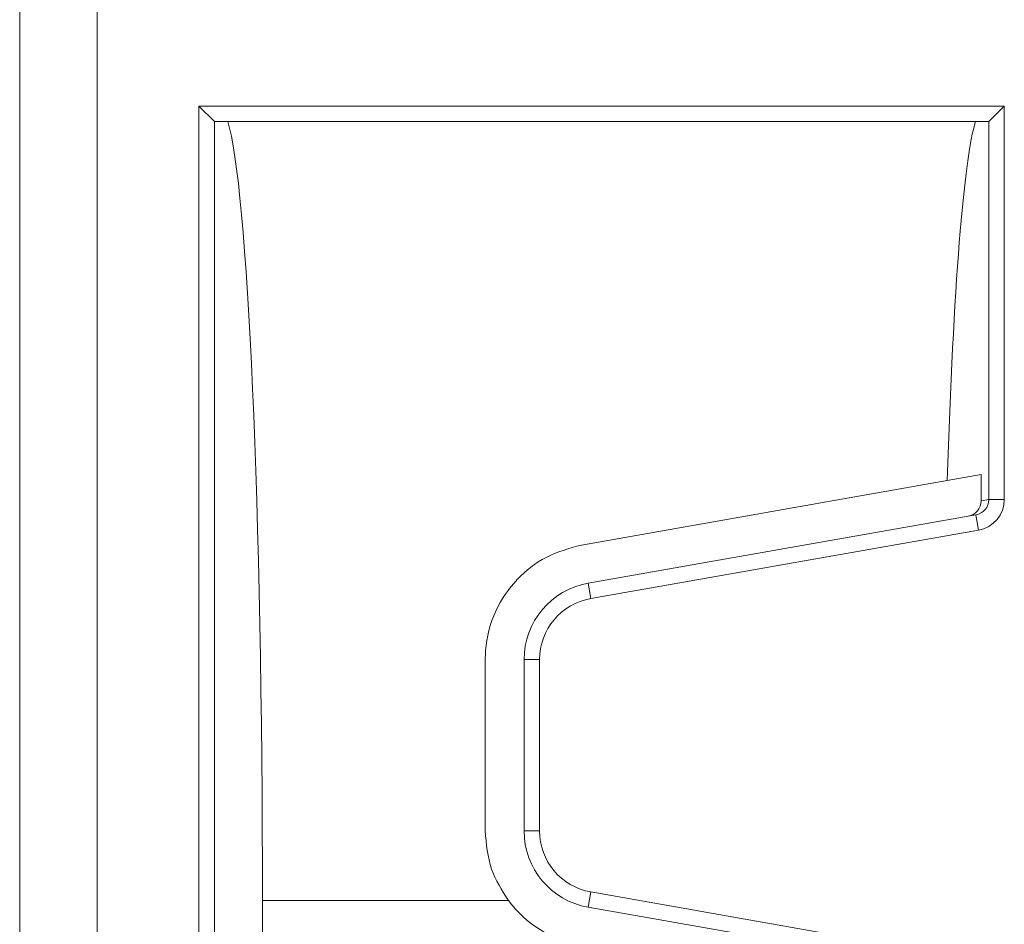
# Model space of a CAD drawing. Header units: millimetres. Extents: x -420 to 420, y -297 to 297.
# Tile 7 of 141: x -246 to -235, y -107 to -96. Entities that reach past the tile are written whole.
import ezdxf

# ---------------------------------------------------------------- set-up
doc = ezdxf.new("R2010")
doc.units = ezdxf.units.MM
doc.header["$MEASUREMENT"] = 0
doc.layers.add('layer 1', color=7, linetype='Continuous')

msp = doc.modelspace()

# ---------------------------------------------------------------- linework, layer by layer
at = {"layer": 'layer 1', "color": 7, "lineweight": 9}
for points in [[(-245.5656, 22.5172), (-245.5656, 22.5172), (-245.5656, -110.5893), (-245.5656, -110.5893)], [(-246.4899, -110.1271), (-246.4899, -110.1271), (-246.4899, 22.055), (-246.4899, 22.055)], [(-244.3545, -96.967), (-244.3545, -96.967), (-234.7601, -96.967), (-234.7601, -96.967)], [(-244.3545, -110.5893), (-244.3545, -110.5893), (-244.3545, -96.967), (-244.3545, -96.967)], [(-244.17, -97.1516), (-244.17, -97.1516), (-244.3545, -96.967), (-244.3545, -96.967)], [(-234.9448, -97.1516), (-234.9448, -97.1516), (-234.7601, -96.967), (-234.7601, -96.967)], [(-234.7601, -96.967), (-234.7601, -96.967), (-234.7601, -101.6545), (-234.7601, -101.6545)], [(-244.17, -97.1516), (-244.17, -97.1516), (-244.17, -110.5893), (-244.17, -110.5893)], [(-244.1694, -97.1518), (-244.1694, -97.1518), (-234.9453, -97.1518), (-234.9453, -97.1518)], [(-243.5978, -106.4297), (-243.5978, -101.8167), (-243.7733, -97.8858), (-244.0119, -97.1518)], [(-244.0119, -97.1518), (-244.0119, -97.1518), (-244.0119, -97.152), (-244.0119, -97.152)], [(-243.5978, -106.4297), (-243.5978, -101.8167), (-243.7733, -97.8858), (-244.0119, -97.1518)], [(-243.5978, -106.4297), (-243.5978, -101.8167), (-243.7733, -97.8858), (-244.0119, -97.1518)], [(-243.5978, -106.4297), (-243.5978, -101.8167), (-243.7733, -97.8858), (-244.0119, -97.1518)], [(-243.5978, -106.4297), (-243.5978, -101.8167), (-243.7733, -97.8858), (-244.0119, -97.1518)], [(-243.5978, -106.4297), (-243.5978, -101.8167), (-243.7733, -97.8858), (-244.0119, -97.1518)], [(-243.5978, -106.4297), (-243.5978, -101.8167), (-243.7733, -97.8858), (-244.0119, -97.1518)], [(-243.5978, -106.4297), (-243.5978, -101.8167), (-243.7733, -97.8858), (-244.0119, -97.1518)], [(-243.5978, -106.4297), (-243.5978, -101.8167), (-243.7733, -97.8858), (-244.0119, -97.1518)], [(-243.5978, -106.4297), (-243.5978, -101.8167), (-243.7733, -97.8858), (-244.0119, -97.1518)], [(-243.5978, -106.4297), (-243.5978, -101.8167), (-243.7733, -97.8858), (-244.0119, -97.1518)], [(-243.5978, -106.4297), (-243.5978, -101.8167), (-243.7733, -97.8858), (-244.0119, -97.1518)], [(-243.5978, -106.4297), (-243.5978, -101.8167), (-243.7733, -97.8858), (-244.0119, -97.1518)], [(-243.5978, -106.4297), (-243.5978, -101.8168), (-243.7733, -97.8858), (-244.0119, -97.1518)], [(-243.5978, -106.4297), (-243.5978, -101.8168), (-243.7733, -97.8858), (-244.0119, -97.1518)], [(-243.5978, -106.4297), (-243.5978, -101.8168), (-243.7733, -97.8858), (-244.0119, -97.1518)], [(-243.5978, -106.4297), (-243.5978, -101.8168), (-243.7733, -97.8858), (-244.0119, -97.1518)], [(-243.5978, -106.4297), (-243.5978, -101.8168), (-243.7733, -97.8858), (-244.0119, -97.1518)], [(-243.5978, -106.4297), (-243.5978, -101.8168), (-243.7733, -97.8858), (-244.0119, -97.1518)], [(-243.5978, -106.4297), (-243.5978, -101.8168), (-243.7733, -97.8858), (-244.0119, -97.1518)], [(-243.5978, -106.4297), (-243.5978, -101.8168), (-243.7733, -97.8858), (-244.0119, -97.152)], [(-235.1028, -97.1518), (-235.2426, -97.5818), (-235.3659, -99.1397), (-235.4413, -101.4279)], [(-235.1028, -97.1518), (-235.2426, -97.5818), (-235.3659, -99.1397), (-235.4413, -101.4279)], [(-235.1028, -97.1518), (-235.2426, -97.5818), (-235.3659, -99.1397), (-235.4413, -101.4279)], [(-235.1028, -97.1518), (-235.2426, -97.5818), (-235.3659, -99.1397), (-235.4413, -101.4279)], [(-235.1028, -97.1518), (-235.2426, -97.5818), (-235.3659, -99.1397), (-235.4413, -101.4279)], [(-235.1028, -97.1518), (-235.2426, -97.5818), (-235.3659, -99.1397), (-235.4413, -101.4279)], [(-235.1028, -97.1518), (-235.2426, -97.5818), (-235.3659, -99.1397), (-235.4413, -101.4279)], [(-235.1028, -97.1518), (-235.2426, -97.5818), (-235.3659, -99.1397), (-235.4413, -101.4279)], [(-235.1028, -97.1518), (-235.2426, -97.5818), (-235.3659, -99.1397), (-235.4413, -101.4279)], [(-235.1028, -97.1518), (-235.2426, -97.5818), (-235.3659, -99.1397), (-235.4413, -101.4279)], [(-235.1028, -97.1518), (-235.2426, -97.5818), (-235.3659, -99.1397), (-235.4413, -101.4279)], [(-235.1028, -97.1518), (-235.2426, -97.5818), (-235.3659, -99.1397), (-235.4413, -101.4279)], [(-235.1028, -97.1518), (-235.2426, -97.5818), (-235.3659, -99.1397), (-235.4413, -101.4279)], [(-235.1028, -97.1518), (-235.2426, -97.5818), (-235.3659, -99.1399), (-235.4413, -101.4279)], [(-235.1028, -97.1518), (-235.2426, -97.5818), (-235.3659, -99.1399), (-235.4413, -101.4279)], [(-235.1028, -97.1518), (-235.2426, -97.5818), (-235.3659, -99.1399), (-235.4413, -101.4279)], [(-235.1028, -97.1518), (-235.2426, -97.5818), (-235.3659, -99.1399), (-235.4413, -101.4279)], [(-235.1028, -97.1518), (-235.2426, -97.5818), (-235.3659, -99.1399), (-235.4413, -101.4279)], [(-235.1028, -97.1518), (-235.2426, -97.5818), (-235.3659, -99.1399), (-235.4413, -101.4279)], [(-235.1028, -97.1518), (-235.2426, -97.5818), (-235.3659, -99.1399), (-235.4413, -101.4279)], [(-235.1028, -97.152), (-235.2426, -97.5818), (-235.3659, -99.1399), (-235.4413, -101.4279)], [(-235.1028, -97.1518), (-235.1028, -97.1518), (-235.1028, -97.152), (-235.1028, -97.152)], [(-234.9448, -101.6545), (-234.9448, -101.6545), (-234.9448, -97.1516), (-234.9448, -97.1516)], [(-235.4413, -101.4279), (-235.4413, -101.4279), (-239.7982, -102.196), (-239.7982, -102.196)], [(-235.0374, -101.3567), (-235.0374, -101.3567), (-235.4413, -101.4279), (-235.4413, -101.4279)], [(-235.4413, -101.4279), (-235.4413, -101.4279), (-235.4413, -101.4279), (-235.4413, -101.4279)], [(-235.0374, -101.6708), (-235.0374, -101.6708), (-235.0374, -101.3567), (-235.0374, -101.3567)], [(-235.1903, -101.8529), (-235.1019, -101.8374), (-235.0374, -101.7605), (-235.0374, -101.6708)], [(-235.1903, -101.8529), (-235.1019, -101.8374), (-235.0374, -101.7605), (-235.0374, -101.6708)], [(-235.1903, -101.8529), (-235.1019, -101.8374), (-235.0374, -101.7605), (-235.0374, -101.6708)], [(-235.1903, -101.8529), (-235.1019, -101.8374), (-235.0374, -101.7605), (-235.0374, -101.6708)], [(-235.1903, -101.8529), (-235.1019, -101.8374), (-235.0374, -101.7605), (-235.0374, -101.6708)], [(-235.1903, -101.8529), (-235.1019, -101.8374), (-235.0374, -101.7605), (-235.0374, -101.6708)], [(-235.1903, -101.8529), (-235.1019, -101.8374), (-235.0374, -101.7605), (-235.0374, -101.6708)], [(-235.1903, -101.8529), (-235.1019, -101.8374), (-235.0374, -101.7605), (-235.0374, -101.6708)], [(-235.1903, -101.8529), (-235.1019, -101.8374), (-235.0374, -101.7605), (-235.0374, -101.6708)], [(-235.1903, -101.8529), (-235.1019, -101.8374), (-235.0374, -101.7605), (-235.0374, -101.6708)], [(-235.1903, -101.8529), (-235.1019, -101.8374), (-235.0374, -101.7605), (-235.0374, -101.6708)], [(-235.1903, -101.8529), (-235.1019, -101.8374), (-235.0374, -101.7605), (-235.0374, -101.6708)], [(-235.1903, -101.8529), (-235.1019, -101.8374), (-235.0374, -101.7605), (-235.0374, -101.6708)], [(-235.1903, -101.8529), (-235.1019, -101.8374), (-235.0374, -101.7605), (-235.0374, -101.6708)], [(-235.1903, -101.8529), (-235.1019, -101.8374), (-235.0374, -101.7605), (-235.0374, -101.6708)], [(-235.1903, -101.8529), (-235.1019, -101.8374), (-235.0374, -101.7605), (-235.0374, -101.6708)], [(-235.1903, -101.8529), (-235.1019, -101.8374), (-235.0374, -101.7605), (-235.0374, -101.6708)], [(-235.1903, -101.8529), (-235.1019, -101.8374), (-235.0374, -101.7605), (-235.0374, -101.6708)], [(-235.1903, -101.8529), (-235.1019, -101.8374), (-235.0374, -101.7605), (-235.0374, -101.6708)], [(-235.1903, -101.8529), (-235.1019, -101.8374), (-235.0374, -101.7606), (-235.0374, -101.6708)], [(-235.1903, -101.8529), (-235.1019, -101.8374), (-235.0374, -101.7606), (-235.0374, -101.6708)], [(-235.0984, -101.8366), (-235.0097, -101.8211), (-234.9448, -101.7442), (-234.9448, -101.6545)], [(-235.0984, -101.8366), (-235.0097, -101.8211), (-234.9448, -101.7442), (-234.9448, -101.6545)], [(-235.0984, -101.8366), (-235.0097, -101.8211), (-234.9448, -101.7442), (-234.9448, -101.6545)], [(-235.0984, -101.8366), (-235.0097, -101.8211), (-234.9448, -101.7442), (-234.9448, -101.6545)], [(-235.0984, -101.8366), (-235.0097, -101.8211), (-234.9448, -101.7442), (-234.9448, -101.6545)], [(-235.0984, -101.8366), (-235.0097, -101.8211), (-234.9448, -101.7442), (-234.9448, -101.6545)], [(-235.0984, -101.8366), (-235.0097, -101.8211), (-234.9448, -101.7442), (-234.9448, -101.6545)], [(-235.0984, -101.8366), (-235.0097, -101.8211), (-234.9448, -101.7442), (-234.9448, -101.6545)], [(-235.0984, -101.8366), (-235.0097, -101.8211), (-234.9448, -101.7442), (-234.9448, -101.6545)], [(-235.0984, -101.8366), (-235.0097, -101.8211), (-234.9448, -101.7442), (-234.9448, -101.6545)], [(-235.0984, -101.8366), (-235.0097, -101.8211), (-234.9448, -101.7442), (-234.9448, -101.6545)], [(-235.0984, -101.8366), (-235.0097, -101.8211), (-234.9448, -101.7442), (-234.9448, -101.6545)], [(-235.0984, -101.8366), (-235.0097, -101.8211), (-234.9448, -101.7442), (-234.9448, -101.6545)], [(-235.0984, -101.8368), (-235.0097, -101.8211), (-234.9448, -101.7442), (-234.9448, -101.6545)], [(-235.0984, -101.8368), (-235.0097, -101.8211), (-234.9448, -101.7442), (-234.9448, -101.6545)], [(-235.0984, -101.8368), (-235.0097, -101.8211), (-234.9448, -101.7442), (-234.9448, -101.6545)], [(-235.0984, -101.8368), (-235.0097, -101.8211), (-234.9448, -101.7442), (-234.9448, -101.6545)], [(-235.0984, -101.8368), (-235.0097, -101.8211), (-234.9448, -101.7442), (-234.9448, -101.6545)], [(-235.0984, -101.8368), (-235.0097, -101.8211), (-234.9448, -101.7442), (-234.9448, -101.6545)], [(-235.0984, -101.8368), (-235.0097, -101.8211), (-234.9448, -101.7442), (-234.9448, -101.6545)], [(-235.0984, -101.8368), (-235.0097, -101.8211), (-234.9448, -101.7442), (-234.9448, -101.6545)], [(-235.0662, -102.0187), (-234.8893, -101.9875), (-234.7601, -101.8338), (-234.7601, -101.6545)], [(-235.0662, -102.0187), (-234.8893, -101.9875), (-234.7601, -101.8338), (-234.7601, -101.6545)], [(-235.0662, -102.0187), (-234.8893, -101.9875), (-234.7601, -101.8338), (-234.7601, -101.6545)], [(-235.0662, -102.0187), (-234.8893, -101.9875), (-234.7601, -101.8338), (-234.7601, -101.6545)], [(-235.0662, -102.0187), (-234.8893, -101.9875), (-234.7601, -101.8338), (-234.7601, -101.6545)], [(-235.0662, -102.0187), (-234.8893, -101.9875), (-234.7601, -101.8338), (-234.7601, -101.6545)], [(-235.0662, -102.0187), (-234.8893, -101.9875), (-234.7601, -101.8338), (-234.7601, -101.6545)], [(-235.0662, -102.0187), (-234.8893, -101.9875), (-234.7601, -101.8338), (-234.7601, -101.6545)], [(-235.0662, -102.0187), (-234.8893, -101.9875), (-234.7601, -101.8338), (-234.7601, -101.6545)], [(-235.0662, -102.0187), (-234.8893, -101.9875), (-234.7601, -101.8338), (-234.7601, -101.6545)], [(-235.0662, -102.0187), (-234.8893, -101.9875), (-234.7601, -101.8338), (-234.7601, -101.6545)], [(-235.0662, -102.0187), (-234.8893, -101.9875), (-234.7601, -101.834), (-234.7601, -101.6545)], [(-235.0662, -102.0187), (-234.8893, -101.9875), (-234.7601, -101.834), (-234.7601, -101.6545)], [(-235.0662, -102.0187), (-234.8893, -101.9877), (-234.7601, -101.834), (-234.7601, -101.6545)], [(-235.0662, -102.0187), (-234.8893, -101.9877), (-234.7601, -101.834), (-234.7601, -101.6545)], [(-235.0662, -102.0187), (-234.8893, -101.9877), (-234.7601, -101.834), (-234.7601, -101.6545)], [(-235.0662, -102.0187), (-234.8893, -101.9877), (-234.7601, -101.834), (-234.7601, -101.6545)], [(-235.0662, -102.0187), (-234.8893, -101.9877), (-234.7601, -101.834), (-234.7601, -101.6545)], [(-235.0662, -102.0187), (-234.8893, -101.9877), (-234.7601, -101.834), (-234.7601, -101.6545)], [(-235.0662, -102.0187), (-234.8893, -101.9877), (-234.7601, -101.834), (-234.7601, -101.6545)], [(-235.0662, -102.0187), (-234.8893, -101.9877), (-234.7601, -101.834), (-234.7601, -101.6545)], [(-235.0374, -101.6708), (-235.0374, -101.6708), (-234.9448, -101.6545), (-234.9448, -101.6545)], [(-235.0374, -101.6708), (-235.0374, -101.6708), (-235.0374, -101.6708), (-235.0374, -101.6708)], [(-234.9448, -101.6545), (-234.9448, -101.6545), (-234.9448, -101.6545), (-234.9448, -101.6545)], [(-234.9448, -101.6545), (-234.9448, -101.6545), (-234.7601, -101.6545), (-234.7601, -101.6545)], [(-234.7601, -101.6545), (-234.7601, -101.6545), (-234.7601, -101.6545), (-234.7601, -101.6545)], [(-239.7179, -102.6512), (-239.7179, -102.6512), (-235.0984, -101.8366), (-235.0984, -101.8366)], [(-235.1903, -101.8529), (-235.1903, -101.8529), (-235.1903, -101.8529), (-235.1903, -101.8529)], [(-235.0984, -101.8366), (-235.0984, -101.8366), (-235.0984, -101.8368), (-235.0984, -101.8368)], [(-235.0984, -101.8366), (-235.0984, -101.8366), (-235.0662, -102.0187), (-235.0662, -102.0187)], [(-235.0662, -102.0187), (-235.0662, -102.0187), (-239.6858, -102.8333), (-239.6858, -102.8333)], [(-235.0662, -102.0187), (-235.0662, -102.0187), (-235.0662, -102.0187), (-235.0662, -102.0187)], [(-239.7179, -102.6512), (-240.1596, -102.7292), (-240.4816, -103.113), (-240.4816, -103.5615)], [(-239.7179, -102.6512), (-239.7179, -102.6512), (-239.6858, -102.8333), (-239.6858, -102.8333)], [(-239.6858, -102.8333), (-240.0393, -102.8956), (-240.2968, -103.2026), (-240.2968, -103.5615)], [(-240.9438, -103.5615), (-240.9438, -103.5615), (-240.9438, -105.6006), (-240.9438, -105.6006)], [(-240.4816, -103.5615), (-240.4816, -103.5615), (-240.2968, -103.5615), (-240.2968, -103.5615)], [(-240.4816, -105.6006), (-240.4816, -105.6006), (-240.4816, -103.5615), (-240.4816, -103.5615)], [(-240.2968, -103.5615), (-240.2968, -103.5615), (-240.2968, -105.6006), (-240.2968, -105.6006)], [(-240.4816, -105.6006), (-240.4816, -106.0491), (-240.1596, -106.4329), (-239.7179, -106.5109)], [(-240.4816, -105.6006), (-240.4816, -105.6006), (-240.2968, -105.6006), (-240.2968, -105.6006)], [(-240.2968, -105.6006), (-240.2968, -105.9594), (-240.0393, -106.2665), (-239.6858, -106.3288)], [(-239.7179, -106.5109), (-239.7179, -106.5109), (-239.6858, -106.3288), (-239.6858, -106.3288)], [(-239.6858, -106.3288), (-239.6858, -106.3288), (-235.0662, -107.1433), (-235.0662, -107.1433)], [(-243.5978, -106.4297), (-243.5978, -106.4297), (-243.5978, -110.5893), (-243.5978, -110.5893)], [(-243.5978, -106.4297), (-243.5978, -106.4297), (-243.5978, -106.4297), (-243.5978, -106.4297)], [(-243.5978, -106.4297), (-243.5978, -106.4297), (-240.6685, -106.4297), (-240.6685, -106.4297)], [(-240.6685, -106.4297), (-240.4574, -106.7129), (-240.1461, -106.9047), (-239.7982, -106.966)], [(-235.0984, -107.3254), (-235.0984, -107.3254), (-239.7179, -106.5109), (-239.7179, -106.5109)]]:
    msp.add_open_spline(points, degree=3, dxfattribs=at)
for points, knots in [([(-239.7982, -102.196), (-239.9431, -102.2363), (-240.0882, -102.2764), (-240.2186, -102.3428), (-240.2186, -102.3428), (-240.3485, -102.409), (-240.4639, -102.5014), (-240.5622, -102.6062), (-240.5622, -102.6062), (-240.6676, -102.7185), (-240.7536, -102.8453), (-240.8176, -102.9832), (-240.8176, -102.9832), (-240.8861, -103.1313), (-240.929, -103.2923), (-240.9399, -103.4559), (-240.9399, -103.4559), (-240.9422, -103.491), (-240.9431, -103.5263), (-240.9438, -103.5615)], [0, 0, 0, 0, 0.1666667, 0.1666667, 0.1666667, 0.1666667, 0.3333333, 0.3333333, 0.3333333, 0.3333333, 0.5, 0.5, 0.5, 0.5, 0.6666667, 0.6666667, 0.6666667, 0.6666667, 1, 1, 1, 1]), ([(-240.9438, -105.6006), (-240.9305, -105.7562), (-240.917, -105.9117), (-240.8673, -106.0554), (-240.8673, -106.0554), (-240.8214, -106.187), (-240.7451, -106.3083), (-240.6685, -106.4297)], [0, 0, 0, 0, 0.3333333, 0.3333333, 0.3333333, 0.3333333, 1, 1, 1, 1])]:
    msp.add_open_spline(points, degree=3, knots=knots, dxfattribs=at)

doc.saveas('drawing.dxf')
